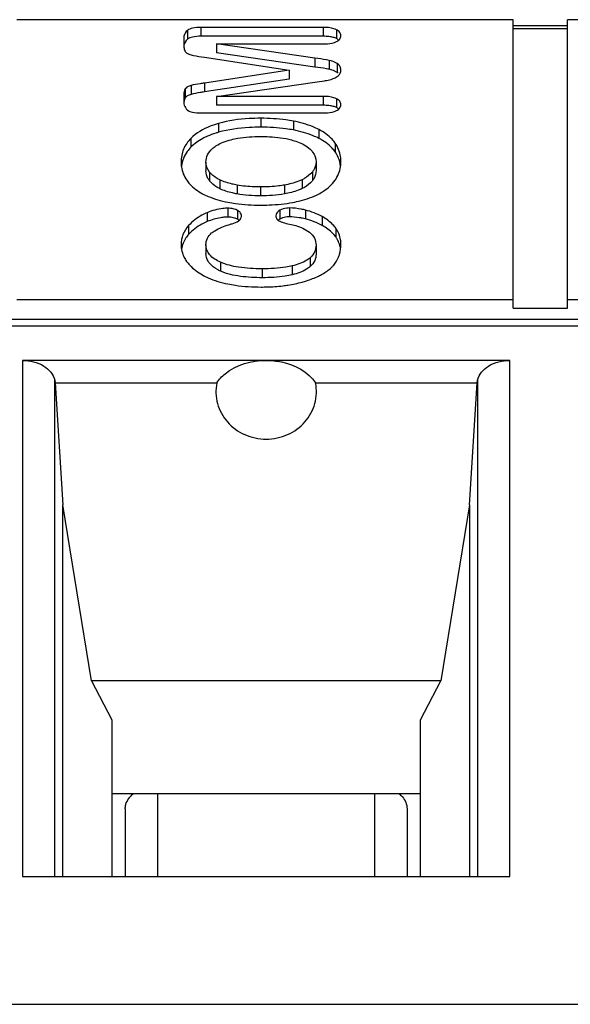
# Model space of a CAD drawing. Header units: millimetres. Extents: x 0 to 1980, y 0 to 1400.
# Tile 18 of 28: x 1181 to 1186, y 885 to 894. Entities that reach past the tile are written whole.
import ezdxf

# ---------------------------------------------------------------- set-up
doc = ezdxf.new("R2010")
doc.units = ezdxf.units.MM
doc.header["$LTSCALE"] = 108.9
doc.layers.get('0').update_dxf_attribs({"linetype": 'CONTINUOUS'})
doc.layers.add('00_COMPONENTS', color=7, linetype='CONTINUOUS')

msp = doc.modelspace()

# ---------------------------------------------------------------- linework, layer by layer
at = {"color": 7, "linetype": 'Continuous'}
msp.add_line((586.4767, 884.924), (1356.4767, 884.924), dxfattribs=at)
at = {"layer": '00_COMPONENTS', "color": 7, "linetype": 'Continuous'}
for p, q in [((1185.3167, 894.0082), (1180.7367, 894.0082)), ((1185.3167, 891.3452), (1185.3167, 894.0082)), ((1190.3967, 894.0082), (1185.8167, 894.0082)), ((1185.8167, 891.3452), (1185.8167, 894.0082)), ((1183.5626, 893.937), (1182.4345, 893.937)), ((1185.3167, 893.9547), (1185.8167, 893.9547)), ((1185.3167, 893.9263), (1185.8167, 893.9263)), ((1182.276, 893.8338), (1182.276, 893.7824)), ((1183.5626, 893.855), (1182.4345, 893.855)), ((1182.5785, 893.7847), (1183.5626, 893.7847)), ((1183.4868, 893.6536), (1182.5785, 893.7847)), ((1182.5785, 893.7847), (1182.5785, 893.7028)), ((1182.4666, 893.6614), (1183.2475, 893.5426)), ((1183.4868, 893.5717), (1182.5785, 893.7028)), ((1183.2475, 893.5426), (1182.4666, 893.4238)), ((1183.2475, 893.5426), (1183.2475, 893.4607)), ((1183.2475, 893.4607), (1182.4666, 893.3419)), ((1182.5785, 893.3005), (1183.4868, 893.4316)), ((1182.276, 893.3027), (1182.276, 893.2514)), ((1183.5626, 893.3005), (1182.5785, 893.3005)), ((1182.5785, 893.3005), (1182.5785, 893.2186)), ((1183.5626, 893.2186), (1182.5785, 893.2186)), ((1182.4345, 893.1482), (1183.5626, 893.1482)), ((1182.4812, 892.6951), (1182.4812, 892.6131)), ((1183.4965, 892.6973), (1183.4965, 892.6154)), ((1182.4812, 891.9329), (1182.4812, 891.851)), ((1183.4965, 891.9273), (1183.4965, 891.8454)), ((1180.7367, 891.4271), (1185.3167, 891.4271)), ((1185.3167, 891.3452), (1185.8167, 891.3452)), ((1185.8167, 891.4271), (1190.3967, 891.4271)), ((1210.4867, 891.2415), (1160.6667, 891.2415)), ((1185.2849, 890.8647), (1180.7885, 890.8647)), ((1181.0856, 890.6821), (1181.0906, 890.6566)), ((1181.0906, 890.6566), (1182.581, 890.6566)), ((1181.0906, 890.6566), (1181.1617, 889.5321)), ((1183.4924, 890.6566), (1184.9828, 890.6566)), ((1184.9117, 889.5321), (1184.9828, 890.6566)), ((1184.9828, 890.6566), (1184.9878, 890.6821)), ((1181.1617, 886.1035), (1181.1617, 889.5321)), ((1181.4266, 887.909), (1181.1617, 889.5321)), ((1184.9117, 889.5321), (1184.6468, 887.909)), ((1184.9117, 889.5321), (1184.9117, 886.1035)), ((1184.6468, 887.909), (1181.4266, 887.909)), ((1181.4266, 887.909), (1181.6117, 887.5484)), ((1184.4617, 887.5484), (1184.6468, 887.909)), ((1181.6117, 887.5484), (1181.6117, 886.1035)), ((1184.4617, 886.1035), (1184.4617, 887.5484)), ((1181.6117, 886.8695), (1184.4617, 886.8695)), ((1181.7367, 886.7281), (1181.7367, 886.1035)), ((1184.3367, 886.7281), (1184.3367, 886.1035)), ((1180.7885, 886.1035), (1185.2849, 886.1035))]:
    msp.add_line(p, q, dxfattribs=at)
at = {"layer": '00_COMPONENTS', "color": 9, "linetype": 'Continuous'}
for p, q in [((1182.3093, 893.909), (1182.3093, 893.8271)), ((1182.4345, 893.937), (1182.4345, 893.855)), ((1183.5626, 893.937), (1183.5626, 893.855)), ((1183.6852, 893.9158), (1183.6852, 893.8338)), ((1183.4868, 893.6536), (1183.4868, 893.5717)), ((1183.6171, 893.6324), (1183.6171, 893.5505)), ((1183.692, 893.6028), (1183.692, 893.5209)), ((1182.2906, 893.3697), (1182.2906, 893.2878)), ((1182.3431, 893.4009), (1182.3431, 893.319)), ((1182.4666, 893.4238), (1182.4666, 893.3419)), ((1183.5626, 893.3005), (1183.5626, 893.2186)), ((1183.6852, 893.2793), (1183.6852, 893.1974)), ((1182.9869, 893.0984), (1182.9869, 893.0164)), ((1183.2873, 893.0725), (1183.2873, 892.9906)), ((1182.5979, 893.0515), (1182.5979, 892.9696)), ((1183.5215, 892.9956), (1183.5215, 892.9136)), ((1182.3421, 892.9132), (1182.3421, 892.8312)), ((1183.6733, 892.8696), (1183.6733, 892.7877)), ((1182.5143, 892.603), (1182.5143, 892.5211)), ((1182.6088, 892.5306), (1182.6088, 892.4487)), ((1183.3681, 892.5322), (1183.3681, 892.4503)), ((1183.4644, 892.6058), (1183.4644, 892.5239)), ((1182.7681, 892.4825), (1182.7681, 892.4006)), ((1182.985, 892.4652), (1182.985, 892.3833)), ((1183.2048, 892.4825), (1183.2048, 892.4005)), ((1182.6835, 892.2687), (1182.6835, 892.1868)), ((1183.2514, 892.2709), (1183.2514, 892.189)), ((1182.4921, 892.2272), (1182.4921, 892.1453)), ((1182.771, 892.2486), (1182.771, 892.1667)), ((1183.1625, 892.2494), (1183.1625, 892.1675)), ((1183.3993, 892.2514), (1183.3993, 892.1695)), ((1183.5546, 892.191), (1183.5546, 892.1091)), ((1182.3213, 892.1084), (1182.3213, 892.0265)), ((1183.6782, 892.0857), (1183.6782, 892.0038)), ((1183.4426, 891.8122), (1183.4426, 891.7303)), ((1182.6166, 891.7701), (1182.6166, 891.6882)), ((1183.0005, 891.7098), (1183.0005, 891.6278)), ((1183.2777, 891.7365), (1183.2777, 891.6546)), ((1160.6667, 891.1829), (1210.4867, 891.1829)), ((1180.7885, 890.8647), (1180.7885, 886.1035)), ((1185.2849, 886.1035), (1185.2849, 890.8647)), ((1181.0856, 886.1035), (1181.0856, 890.6821)), ((1184.9878, 890.6821), (1184.9878, 886.1035)), ((1182.0367, 886.1035), (1182.0367, 886.8695)), ((1184.0367, 886.8695), (1184.0367, 886.1035))]:
    msp.add_line(p, q, dxfattribs=at)
at = {"layer": '00_COMPONENTS', "color": 7, "linetype": 'Continuous'}
for centre, radius, start, end in [((1183.5633, 893.3185), 0.5366, 87.02304, 90.06819), ((1183.5832, 893.3508), 0.202, 61.21276, 68.73798), ((1183.5901, 893.3638), 0.1873, 57.0549, 61.14807), ((1183.6266, 893.5749), 0.1124, 311.10157, 313.50547), ((1182.3745, 893.2513), 0.0999, 220.53834, 228.934), ((1183.5633, 892.682), 0.5365, 87.02297, 90.06818), ((1182.6836, 891.785), 0.4018, 90.01895, 93.91192), ((1182.6836, 891.9554), 0.2314, 86.00339, 90.03741), ((1182.6947, 892.0221), 0.1635, 62.17316, 72.5252), ((1183.2293, 892.0554), 0.1305, 114.57003, 120.78831), ((1183.2109, 891.3993), 0.7929, 76.25495, 78.31311), ((1183.2661, 892.3855), 0.2589, 246.22026, 249.35256), ((1183.4701, 891.8519), 0.2576, 30.63861, 36.12961), ((1183.4824, 891.8592), 0.2433, 18.71374, 30.63185)]:
    msp.add_arc(centre, radius, start, end, dxfattribs=at)
for points, knots in [([(1182.3093, 893.909), (1182.2939, 893.8955), (1182.2783, 893.8692), (1182.276, 893.8412), (1182.276, 893.8338)], [0, 0, 0, 0, 0.732919, 1, 1, 1, 1]), ([(1182.4345, 893.937), (1182.4084, 893.937), (1182.3654, 893.9349), (1182.3223, 893.9203), (1182.3093, 893.909)], [0, 0, 0, 0, 0.602682, 1, 1, 1, 1]), ([(1183.6852, 893.9158), (1183.6778, 893.9195), (1183.6387, 893.9345), (1183.5961, 893.937), (1183.5626, 893.937)], [0, 0, 0, 0, 0.197932, 1, 1, 1, 1]), ([(1183.726, 893.86), (1183.726, 893.871), (1183.7178, 893.8957), (1183.6968, 893.9098), (1183.6852, 893.9158)], [0, 0, 0, 0, 0.458024, 1, 1, 1, 1]), ([(1182.4345, 893.855), (1182.4084, 893.855), (1182.3654, 893.8529), (1182.3223, 893.8384), (1182.3093, 893.8271)], [0, 0, 0, 0, 0.602682, 1, 1, 1, 1]), ([(1183.5626, 893.7847), (1183.5754, 893.7847), (1183.6168, 893.786), (1183.6598, 893.7923), (1183.6854, 893.8057)], [0, 0, 0, 0, 0.30634, 1, 1, 1, 1]), ([(1183.6854, 893.8057), (1183.6969, 893.8117), (1183.7174, 893.8253), (1183.726, 893.8494), (1183.726, 893.86)], [0, 0, 0, 0, 0.548834, 1, 1, 1, 1]), ([(1182.276, 893.7824), (1182.276, 893.7766), (1182.2766, 893.7572), (1182.2796, 893.7375), (1182.2851, 893.725)], [0, 0, 0, 0, 0.298592, 1, 1, 1, 1]), ([(1182.2906, 893.7149), (1182.2958, 893.7075), (1182.306, 893.6992), (1182.3172, 893.6935), (1182.3204, 893.6921)], [0, 0, 0, 0, 0.721, 1, 1, 1, 1]), ([(1182.3431, 893.6843), (1182.3504, 893.6823), (1182.3913, 893.673), (1182.4327, 893.6666), (1182.4666, 893.6614)], [0, 0, 0, 0, 0.180273, 1, 1, 1, 1]), ([(1183.6171, 893.6324), (1183.6093, 893.634), (1183.566, 893.642), (1183.5225, 893.6484), (1183.4868, 893.6536)], [0, 0, 0, 0, 0.181047, 1, 1, 1, 1]), ([(1183.6171, 893.5505), (1183.6093, 893.5521), (1183.566, 893.5601), (1183.5225, 893.5665), (1183.4868, 893.5717)], [0, 0, 0, 0, 0.181047, 1, 1, 1, 1]), ([(1183.726, 893.5426), (1183.726, 893.5544), (1183.7204, 893.579), (1183.7021, 893.5962), (1183.692, 893.6028)], [0, 0, 0, 0, 0.493484, 1, 1, 1, 1]), ([(1183.5733, 893.4444), (1183.58, 893.4455), (1183.6054, 893.45), (1183.6305, 893.456), (1183.6485, 893.4619)], [0, 0, 0, 0, 0.26357, 1, 1, 1, 1]), ([(1183.6485, 893.4619), (1183.6537, 893.4636), (1183.6722, 893.4705), (1183.6897, 893.4807), (1183.7005, 893.4902)], [0, 0, 0, 0, 0.27251, 1, 1, 1, 1]), ([(1182.2906, 893.3697), (1182.288, 893.3659), (1182.2775, 893.3452), (1182.276, 893.3212), (1182.276, 893.3027)], [0, 0, 0, 0, 0.196949, 1, 1, 1, 1]), ([(1182.3431, 893.4009), (1182.3372, 893.3993), (1182.3177, 893.3932), (1182.2989, 893.3815), (1182.2906, 893.3697)], [0, 0, 0, 0, 0.298441, 1, 1, 1, 1]), ([(1182.4666, 893.4238), (1182.4534, 893.4217), (1182.4121, 893.4149), (1182.3707, 893.4082), (1182.3431, 893.4009)], [0, 0, 0, 0, 0.318832, 1, 1, 1, 1]), ([(1182.276, 893.2514), (1182.276, 893.2451), (1182.2776, 893.222), (1182.2876, 893.1993), (1182.2986, 893.1864)], [0, 0, 0, 0, 0.270701, 1, 1, 1, 1]), ([(1182.2906, 893.2878), (1182.2885, 893.2847), (1182.2799, 893.2689), (1182.2774, 893.2505), (1182.2765, 893.2364)], [0, 0, 0, 0, 0.206003, 1, 1, 1, 1]), ([(1182.3431, 893.319), (1182.3372, 893.3174), (1182.3177, 893.3112), (1182.2989, 893.2996), (1182.2906, 893.2878)], [0, 0, 0, 0, 0.298441, 1, 1, 1, 1]), ([(1182.4666, 893.3419), (1182.4534, 893.3398), (1182.4121, 893.333), (1182.3707, 893.3263), (1182.3431, 893.319)], [0, 0, 0, 0, 0.318832, 1, 1, 1, 1]), ([(1183.6852, 893.2793), (1183.6778, 893.2831), (1183.6387, 893.298), (1183.5961, 893.3005), (1183.5626, 893.3005)], [0, 0, 0, 0, 0.197933, 1, 1, 1, 1]), ([(1183.726, 893.2241), (1183.726, 893.2349), (1183.7176, 893.2594), (1183.6968, 893.2734), (1183.6852, 893.2793)], [0, 0, 0, 0, 0.454794, 1, 1, 1, 1]), ([(1182.3089, 893.176), (1182.3219, 893.1646), (1182.3652, 893.1501), (1182.4084, 893.1482), (1182.4345, 893.1482)], [0, 0, 0, 0, 0.398982, 1, 1, 1, 1]), ([(1183.5626, 893.1482), (1183.5756, 893.1482), (1183.6173, 893.1495), (1183.6606, 893.1558), (1183.6862, 893.1694)], [0, 0, 0, 0, 0.308889, 1, 1, 1, 1]), ([(1183.6862, 893.1694), (1183.6975, 893.1754), (1183.7176, 893.1894), (1183.726, 893.2134), (1183.726, 893.2241)], [0, 0, 0, 0, 0.544479, 1, 1, 1, 1]), ([(1182.9869, 893.0984), (1182.9509, 893.0984), (1182.8202, 893.095), (1182.6892, 893.0772), (1182.5979, 893.0515)], [0, 0, 0, 0, 0.275199, 1, 1, 1, 1]), ([(1183.2873, 893.0725), (1183.2644, 893.0769), (1183.1651, 893.0928), (1183.0642, 893.0984), (1182.9869, 893.0984)], [0, 0, 0, 0, 0.2318, 1, 1, 1, 1]), ([(1183.5215, 892.9956), (1183.5047, 893.0043), (1183.4299, 893.0389), (1183.3496, 893.0608), (1183.2873, 893.0725)], [0, 0, 0, 0, 0.230634, 1, 1, 1, 1]), ([(1182.5979, 893.0515), (1182.5714, 893.044), (1182.479, 893.0136), (1182.3914, 892.9629), (1182.3421, 892.9132)], [0, 0, 0, 0, 0.282204, 1, 1, 1, 1]), ([(1182.9869, 893.0164), (1182.9509, 893.0164), (1182.8202, 893.0131), (1182.6892, 892.9953), (1182.5979, 892.9696)], [0, 0, 0, 0, 0.275199, 1, 1, 1, 1]), ([(1183.2873, 892.9906), (1183.2644, 892.9949), (1183.1651, 893.0109), (1183.0642, 893.0164), (1182.9869, 893.0164)], [0, 0, 0, 0, 0.2318, 1, 1, 1, 1]), ([(1183.5215, 892.9136), (1183.5047, 892.9224), (1183.4299, 892.957), (1183.3496, 892.9788), (1183.2873, 892.9906)], [0, 0, 0, 0, 0.230634, 1, 1, 1, 1]), ([(1183.6733, 892.8696), (1183.6645, 892.8822), (1183.6226, 892.9336), (1183.5666, 892.9722), (1183.5215, 892.9956)], [0, 0, 0, 0, 0.232491, 1, 1, 1, 1]), ([(1182.3421, 892.9132), (1182.3138, 892.8846), (1182.2661, 892.8168), (1182.2517, 892.7351), (1182.2517, 892.6951)], [0, 0, 0, 0, 0.501432, 1, 1, 1, 1]), ([(1182.4957, 892.9333), (1182.4806, 892.9267), (1182.4251, 892.8997), (1182.3739, 892.8633), (1182.3421, 892.8312)], [0, 0, 0, 0, 0.268734, 1, 1, 1, 1]), ([(1182.5979, 892.9696), (1182.5888, 892.967), (1182.5542, 892.9567), (1182.5202, 892.9441), (1182.4957, 892.9333)], [0, 0, 0, 0, 0.261446, 1, 1, 1, 1]), ([(1182.5405, 892.8183), (1182.5507, 892.8277), (1182.6023, 892.8667), (1182.6648, 892.8887), (1182.7139, 892.9011)], [0, 0, 0, 0, 0.214289, 1, 1, 1, 1]), ([(1182.7139, 892.9011), (1182.7337, 892.9061), (1182.8229, 892.9248), (1182.9144, 892.9305), (1182.985, 892.9305)], [0, 0, 0, 0, 0.224714, 1, 1, 1, 1]), ([(1182.985, 892.9305), (1183.0121, 892.9305), (1183.1077, 892.9282), (1183.2038, 892.9169), (1183.27, 892.8988)], [0, 0, 0, 0, 0.283192, 1, 1, 1, 1]), ([(1183.27, 892.8988), (1183.2883, 892.8937), (1183.3491, 892.8748), (1183.4087, 892.8451), (1183.4411, 892.8139)], [0, 0, 0, 0, 0.296908, 1, 1, 1, 1]), ([(1183.6733, 892.7877), (1183.6645, 892.8003), (1183.6226, 892.8517), (1183.5666, 892.8903), (1183.5215, 892.9136)], [0, 0, 0, 0, 0.232491, 1, 1, 1, 1]), ([(1182.3421, 892.8312), (1182.3302, 892.8192), (1182.2872, 892.7699), (1182.2612, 892.706), (1182.2547, 892.6582)], [0, 0, 0, 0, 0.26068, 1, 1, 1, 1]), ([(1182.4812, 892.6951), (1182.4812, 892.7175), (1182.4922, 892.7649), (1182.5227, 892.802), (1182.5405, 892.8183)], [0, 0, 0, 0, 0.480847, 1, 1, 1, 1]), ([(1183.4411, 892.8139), (1183.4498, 892.8054), (1183.4794, 892.7733), (1183.4965, 892.7288), (1183.4965, 892.6973)], [0, 0, 0, 0, 0.27866, 1, 1, 1, 1]), ([(1183.726, 892.6984), (1183.726, 892.714), (1183.7222, 892.7742), (1183.699, 892.8331), (1183.6733, 892.8696)], [0, 0, 0, 0, 0.259307, 1, 1, 1, 1]), ([(1182.2517, 892.6951), (1182.2517, 892.6798), (1182.2556, 892.621), (1182.2784, 892.5636), (1182.3032, 892.5277)], [0, 0, 0, 0, 0.258757, 1, 1, 1, 1]), ([(1183.4965, 892.6973), (1183.4965, 892.6732), (1183.4878, 892.6397), (1183.4696, 892.6126), (1183.4644, 892.6058)], [0, 0, 0, 0, 0.739142, 1, 1, 1, 1]), ([(1183.4965, 892.6154), (1183.4965, 892.5915), (1183.4879, 892.5581), (1183.4697, 892.5308), (1183.4644, 892.5239)], [0, 0, 0, 0, 0.731817, 1, 1, 1, 1]), ([(1183.6723, 892.5267), (1183.6981, 892.5634), (1183.7219, 892.6222), (1183.726, 892.6827), (1183.726, 892.6984)], [0, 0, 0, 0, 0.741373, 1, 1, 1, 1]), ([(1182.3032, 892.5277), (1182.3119, 892.5153), (1182.3523, 892.4647), (1182.4062, 892.4259), (1182.4499, 892.4026)], [0, 0, 0, 0, 0.233976, 1, 1, 1, 1]), ([(1182.5143, 892.5211), (1182.5089, 892.5281), (1182.4905, 892.5555), (1182.4812, 892.589), (1182.4812, 892.6131)], [0, 0, 0, 0, 0.268126, 1, 1, 1, 1]), ([(1182.6088, 892.5306), (1182.5989, 892.5355), (1182.5639, 892.5544), (1182.5318, 892.5801), (1182.5143, 892.603)], [0, 0, 0, 0, 0.276686, 1, 1, 1, 1]), ([(1182.7681, 892.4825), (1182.7527, 892.4854), (1182.6983, 892.4966), (1182.6447, 892.5132), (1182.6088, 892.5306)], [0, 0, 0, 0, 0.282675, 1, 1, 1, 1]), ([(1183.3681, 892.5322), (1183.357, 892.5266), (1183.3046, 892.5039), (1183.2486, 892.4903), (1183.2048, 892.4825)], [0, 0, 0, 0, 0.218852, 1, 1, 1, 1]), ([(1183.4644, 892.6058), (1183.4589, 892.5986), (1183.4317, 892.5683), (1183.3964, 892.5462), (1183.3681, 892.5322)], [0, 0, 0, 0, 0.222903, 1, 1, 1, 1]), ([(1183.5203, 892.3997), (1183.5362, 892.4079), (1183.5937, 892.4409), (1183.6444, 892.487), (1183.6723, 892.5267)], [0, 0, 0, 0, 0.269594, 1, 1, 1, 1]), ([(1182.6088, 892.4487), (1182.599, 892.4535), (1182.5639, 892.4724), (1182.5319, 892.4982), (1182.5143, 892.5211)], [0, 0, 0, 0, 0.274533, 1, 1, 1, 1]), ([(1182.7681, 892.4006), (1182.7538, 892.4032), (1182.6995, 892.4144), (1182.6457, 892.4308), (1182.6088, 892.4487)], [0, 0, 0, 0, 0.261067, 1, 1, 1, 1]), ([(1182.985, 892.4652), (1182.9655, 892.4652), (1182.8929, 892.4665), (1182.8203, 892.473), (1182.7681, 892.4825)], [0, 0, 0, 0, 0.268762, 1, 1, 1, 1]), ([(1183.2048, 892.4825), (1183.1881, 892.4795), (1183.1153, 892.4686), (1183.0415, 892.4652), (1182.985, 892.4652)], [0, 0, 0, 0, 0.230828, 1, 1, 1, 1]), ([(1183.3681, 892.4503), (1183.3561, 892.4443), (1183.3036, 892.4218), (1183.2477, 892.4082), (1183.2048, 892.4005)], [0, 0, 0, 0, 0.236293, 1, 1, 1, 1]), ([(1183.4644, 892.5239), (1183.4588, 892.5166), (1183.4315, 892.4863), (1183.3963, 892.4642), (1183.3681, 892.4503)], [0, 0, 0, 0, 0.227037, 1, 1, 1, 1]), ([(1182.4499, 892.4026), (1182.4664, 892.3938), (1182.5409, 892.3584), (1182.6211, 892.3363), (1182.6835, 892.3241)], [0, 0, 0, 0, 0.22806, 1, 1, 1, 1]), ([(1183.2836, 892.3229), (1183.3059, 892.3271), (1183.3871, 892.3447), (1183.4666, 892.3721), (1183.5203, 892.3997)], [0, 0, 0, 0, 0.273918, 1, 1, 1, 1]), ([(1182.6835, 892.2687), (1182.6682, 892.2687), (1182.6027, 892.2648), (1182.5387, 892.2461), (1182.4921, 892.2272)], [0, 0, 0, 0, 0.233404, 1, 1, 1, 1]), ([(1182.6835, 892.3241), (1182.7068, 892.3196), (1182.8065, 892.3031), (1182.9078, 892.2973), (1182.985, 892.2973)], [0, 0, 0, 0, 0.23544, 1, 1, 1, 1]), ([(1182.771, 892.2486), (1182.7515, 892.2589), (1182.7216, 892.2672), (1182.6915, 892.2687), (1182.6835, 892.2687)], [0, 0, 0, 0, 0.733064, 1, 1, 1, 1]), ([(1182.985, 892.2973), (1183.0113, 892.2973), (1183.1112, 892.2993), (1183.2112, 892.3093), (1183.2836, 892.3229)], [0, 0, 0, 0, 0.2632, 1, 1, 1, 1]), ([(1183.2514, 892.2709), (1183.243, 892.2709), (1183.2124, 892.2694), (1183.1816, 892.2608), (1183.1625, 892.2494)], [0, 0, 0, 0, 0.275319, 1, 1, 1, 1]), ([(1183.3993, 892.2514), (1183.3864, 892.2545), (1183.3378, 892.2652), (1183.288, 892.2709), (1183.2514, 892.2709)], [0, 0, 0, 0, 0.266162, 1, 1, 1, 1]), ([(1182.4921, 892.2272), (1182.4754, 892.2204), (1182.4122, 892.191), (1182.3558, 892.1469), (1182.3213, 892.1084)], [0, 0, 0, 0, 0.258991, 1, 1, 1, 1]), ([(1182.6562, 892.1858), (1182.643, 892.1849), (1182.5868, 892.1784), (1182.5322, 892.1615), (1182.4921, 892.1453)], [0, 0, 0, 0, 0.234555, 1, 1, 1, 1]), ([(1182.8089, 892.2001), (1182.8089, 892.2047), (1182.8053, 892.2262), (1182.7857, 892.2408), (1182.771, 892.2486)], [0, 0, 0, 0, 0.218362, 1, 1, 1, 1]), ([(1182.7827, 892.1521), (1182.7944, 892.1592), (1182.8074, 892.1762), (1182.8089, 892.1951), (1182.8089, 892.2001)], [0, 0, 0, 0, 0.732559, 1, 1, 1, 1]), ([(1183.1625, 892.2494), (1183.1569, 892.2461), (1183.1394, 892.2346), (1183.126, 892.2138), (1183.126, 892.1989)], [0, 0, 0, 0, 0.302696, 1, 1, 1, 1]), ([(1183.126, 892.1989), (1183.126, 892.1884), (1183.1323, 892.1658), (1183.1516, 892.1531), (1183.1617, 892.1486)], [0, 0, 0, 0, 0.485733, 1, 1, 1, 1]), ([(1183.2514, 892.189), (1183.2444, 892.189), (1183.2183, 892.1879), (1183.1923, 892.182), (1183.175, 892.1741)], [0, 0, 0, 0, 0.271404, 1, 1, 1, 1]), ([(1183.3715, 892.1757), (1183.3611, 892.1779), (1183.3215, 892.1852), (1183.2811, 892.189), (1183.2514, 892.189)], [0, 0, 0, 0, 0.263362, 1, 1, 1, 1]), ([(1183.6782, 892.0857), (1183.6704, 892.0963), (1183.6356, 892.1383), (1183.5908, 892.1712), (1183.5546, 892.191)], [0, 0, 0, 0, 0.242371, 1, 1, 1, 1]), ([(1182.3213, 892.1084), (1182.2995, 892.0841), (1182.2634, 892.0287), (1182.2517, 891.9635), (1182.2517, 891.9318)], [0, 0, 0, 0, 0.507324, 1, 1, 1, 1]), ([(1182.4921, 892.1453), (1182.4754, 892.1385), (1182.4122, 892.1091), (1182.3558, 892.065), (1182.3213, 892.0265)], [0, 0, 0, 0, 0.258991, 1, 1, 1, 1]), ([(1182.5337, 892.0405), (1182.5431, 892.0483), (1182.5916, 892.082), (1182.6477, 892.103), (1182.6925, 892.1167)], [0, 0, 0, 0, 0.206169, 1, 1, 1, 1]), ([(1182.6925, 892.1167), (1182.7024, 892.1198), (1182.733, 892.1298), (1182.7639, 892.1407), (1182.7827, 892.1521)], [0, 0, 0, 0, 0.320625, 1, 1, 1, 1]), ([(1183.1748, 892.1432), (1183.1805, 892.1411), (1183.206, 892.1323), (1183.2324, 892.126), (1183.253, 892.1219)], [0, 0, 0, 0, 0.222926, 1, 1, 1, 1]), ([(1183.253, 892.1219), (1183.272, 892.1181), (1183.3358, 892.1028), (1183.399, 892.077), (1183.4352, 892.0478)], [0, 0, 0, 0, 0.294422, 1, 1, 1, 1]), ([(1183.6782, 892.0038), (1183.6704, 892.0144), (1183.6356, 892.0564), (1183.5908, 892.0893), (1183.5546, 892.1091)], [0, 0, 0, 0, 0.242371, 1, 1, 1, 1]), ([(1183.726, 891.9362), (1183.726, 891.95), (1183.7225, 892.0028), (1183.7012, 892.0542), (1183.6782, 892.0857)], [0, 0, 0, 0, 0.261483, 1, 1, 1, 1]), ([(1182.3213, 892.0265), (1182.3125, 892.0166), (1182.2809, 891.9769), (1182.2607, 891.928), (1182.2549, 891.8911)], [0, 0, 0, 0, 0.262319, 1, 1, 1, 1]), ([(1182.4812, 891.9329), (1182.4812, 891.953), (1182.49, 891.9948), (1182.5176, 892.0272), (1182.5337, 892.0405)], [0, 0, 0, 0, 0.490153, 1, 1, 1, 1]), ([(1183.4352, 892.0478), (1183.4538, 892.0328), (1183.486, 891.9971), (1183.4965, 891.9498), (1183.4965, 891.9273)], [0, 0, 0, 0, 0.514663, 1, 1, 1, 1]), ([(1182.2517, 891.9318), (1182.2517, 891.8916), (1182.266, 891.8364), (1182.2945, 891.7901), (1182.3027, 891.7785)], [0, 0, 0, 0, 0.738429, 1, 1, 1, 1]), ([(1182.6166, 891.7701), (1182.5789, 891.7869), (1182.5115, 891.8251), (1182.4812, 891.9002), (1182.4812, 891.9329)], [0, 0, 0, 0, 0.557835, 1, 1, 1, 1]), ([(1183.4965, 891.9273), (1183.4965, 891.9062), (1183.4875, 891.862), (1183.4592, 891.8271), (1183.4426, 891.8122)], [0, 0, 0, 0, 0.485931, 1, 1, 1, 1]), ([(1183.7047, 891.8185), (1183.7081, 891.8274), (1183.7208, 891.8654), (1183.726, 891.9057), (1183.726, 891.9362)], [0, 0, 0, 0, 0.238071, 1, 1, 1, 1]), ([(1182.516, 891.7583), (1182.5102, 891.7652), (1182.4904, 891.7923), (1182.4812, 891.8266), (1182.4812, 891.851)], [0, 0, 0, 0, 0.270937, 1, 1, 1, 1]), ([(1183.4426, 891.8122), (1183.433, 891.8036), (1183.3838, 891.7674), (1183.3244, 891.7478), (1183.2777, 891.7365)], [0, 0, 0, 0, 0.210902, 1, 1, 1, 1]), ([(1183.4965, 891.8454), (1183.4965, 891.825), (1183.4879, 891.7809), (1183.4598, 891.7456), (1183.4426, 891.7303)], [0, 0, 0, 0, 0.469268, 1, 1, 1, 1]), ([(1183.6385, 891.722), (1183.6459, 891.7291), (1183.6729, 891.7574), (1183.6943, 891.7915), (1183.7047, 891.8185)], [0, 0, 0, 0, 0.26137, 1, 1, 1, 1]), ([(1182.3027, 891.7785), (1182.3113, 891.7662), (1182.3523, 891.7157), (1182.4065, 891.6771), (1182.4501, 891.6529)], [0, 0, 0, 0, 0.230405, 1, 1, 1, 1]), ([(1182.6166, 891.6882), (1182.6063, 891.6928), (1182.5696, 891.7108), (1182.5352, 891.7355), (1182.516, 891.7583)], [0, 0, 0, 0, 0.273417, 1, 1, 1, 1]), ([(1183.0005, 891.7098), (1182.927, 891.7098), (1182.7967, 891.7162), (1182.6683, 891.747), (1182.6166, 891.7701)], [0, 0, 0, 0, 0.564856, 1, 1, 1, 1]), ([(1183.2777, 891.7365), (1183.2582, 891.7318), (1183.1669, 891.7141), (1183.0735, 891.7098), (1183.0005, 891.7098)], [0, 0, 0, 0, 0.215362, 1, 1, 1, 1]), ([(1183.4426, 891.7303), (1183.4325, 891.7212), (1183.383, 891.6852), (1183.3236, 891.6657), (1183.2777, 891.6546)], [0, 0, 0, 0, 0.223326, 1, 1, 1, 1]), ([(1183.5189, 891.6428), (1183.5309, 891.6486), (1183.5734, 891.6706), (1183.6135, 891.698), (1183.6385, 891.722)], [0, 0, 0, 0, 0.277328, 1, 1, 1, 1]), ([(1182.4501, 891.6529), (1182.4666, 891.6437), (1182.5405, 891.607), (1182.6204, 891.5834), (1182.6826, 891.5704)], [0, 0, 0, 0, 0.229096, 1, 1, 1, 1]), ([(1183.0005, 891.6278), (1182.9334, 891.6278), (1182.8034, 891.6339), (1182.6741, 891.6625), (1182.6166, 891.6882)], [0, 0, 0, 0, 0.515681, 1, 1, 1, 1]), ([(1183.2777, 891.6546), (1183.2556, 891.6493), (1183.1641, 891.6321), (1183.0707, 891.6278), (1183.0005, 891.6278)], [0, 0, 0, 0, 0.244601, 1, 1, 1, 1]), ([(1183.3693, 891.5874), (1183.3828, 891.5911), (1183.4338, 891.6063), (1183.4837, 891.6257), (1183.5189, 891.6428)], [0, 0, 0, 0, 0.263948, 1, 1, 1, 1]), ([(1182.6826, 891.5704), (1182.706, 891.5655), (1182.8077, 891.5476), (1182.9114, 891.5419), (1182.9908, 891.5419)], [0, 0, 0, 0, 0.231271, 1, 1, 1, 1]), ([(1182.9908, 891.5419), (1183.0083, 891.5419), (1183.0752, 891.5426), (1183.1421, 891.5469), (1183.1912, 891.553)], [0, 0, 0, 0, 0.261566, 1, 1, 1, 1]), ([(1183.1912, 891.553), (1183.2067, 891.5549), (1183.2667, 891.5632), (1183.3261, 891.5754), (1183.3693, 891.5874)], [0, 0, 0, 0, 0.259623, 1, 1, 1, 1]), ([(1180.7885, 890.8647), (1180.8563, 890.8647), (1180.9821, 890.8391), (1181.0749, 890.7359), (1181.0856, 890.6821)], [0, 0, 0, 0, 0.552891, 1, 1, 1, 1]), ([(1182.581, 890.6566), (1182.6016, 890.6888), (1182.72, 890.8161), (1182.9039, 890.8647), (1183.0367, 890.8647)], [0, 0, 0, 0, 0.223525, 1, 1, 1, 1]), ([(1183.0367, 890.8647), (1183.0841, 890.8647), (1183.2525, 890.8488), (1183.4262, 890.7603), (1183.4924, 890.6566)], [0, 0, 0, 0, 0.277962, 1, 1, 1, 1]), ([(1184.9878, 890.6821), (1184.9985, 890.7359), (1185.0913, 890.8391), (1185.2171, 890.8647), (1185.2849, 890.8647)], [0, 0, 0, 0, 0.447109, 1, 1, 1, 1]), ([(1182.581, 890.6566), (1182.5684, 890.5945), (1182.5727, 890.4614), (1182.6693, 890.286), (1182.8344, 890.1668), (1182.9694, 890.1389), (1183.0367, 890.1389)], [0, 0, 0, 0, 0.242859, 0.489075, 0.741936, 1, 1, 1, 1]), ([(1183.0367, 890.1389), (1183.104, 890.1389), (1183.239, 890.1668), (1183.4039, 890.2859), (1183.5007, 890.4613), (1183.505, 890.5945), (1183.4924, 890.6566)], [0, 0, 0, 0, 0.257931, 0.510727, 0.756966, 1, 1, 1, 1]), ([(1181.7367, 886.7281), (1181.7367, 886.741), (1181.7437, 886.7959), (1181.7803, 886.8436), (1181.8131, 886.8695)], [0, 0, 0, 0, 0.23644, 1, 1, 1, 1]), ([(1184.2603, 886.8695), (1184.2721, 886.8602), (1184.312, 886.8232), (1184.3367, 886.7677), (1184.3367, 886.7281)], [0, 0, 0, 0, 0.274659, 1, 1, 1, 1])]:
    msp.add_open_spline(points, degree=3, knots=knots, dxfattribs=at)
for points in [[(1182.3093, 893.8271), (1182.2925, 893.8124), (1182.2803, 893.7903), (1182.2771, 893.7682)], [(1183.6378, 893.849), (1183.6224, 893.8519), (1183.6068, 893.8535), (1183.5911, 893.8543)], [(1183.672, 893.8397), (1183.661, 893.8439), (1183.6494, 893.8468), (1183.6378, 893.849)], [(1183.6852, 893.8338), (1183.6809, 893.836), (1183.6765, 893.8379), (1183.672, 893.8397)], [(1183.6975, 893.8266), (1183.6936, 893.8293), (1183.6894, 893.8317), (1183.6852, 893.8338)], [(1183.7063, 893.8198), (1183.7035, 893.8223), (1183.7006, 893.8245), (1183.6975, 893.8266)], [(1182.2851, 893.725), (1182.2866, 893.7215), (1182.2884, 893.7181), (1182.2906, 893.7149)], [(1182.3204, 893.6921), (1182.3277, 893.6888), (1182.3354, 893.6863), (1182.3431, 893.6843)], [(1183.692, 893.6028), (1183.6695, 893.6174), (1183.6434, 893.627), (1183.6171, 893.6324)], [(1183.6565, 893.539), (1183.6437, 893.544), (1183.6305, 893.5477), (1183.6171, 893.5505)], [(1183.704, 893.4934), (1183.717, 893.5057), (1183.726, 893.5246), (1183.726, 893.5426)], [(1183.4868, 893.4316), (1183.5156, 893.4359), (1183.5446, 893.4397), (1183.5733, 893.4444)], [(1183.7016, 893.5138), (1183.6985, 893.5164), (1183.6953, 893.5188), (1183.692, 893.5209)], [(1183.6378, 893.2125), (1183.6224, 893.2154), (1183.6068, 893.217), (1183.5911, 893.2179)], [(1183.672, 893.2032), (1183.661, 893.2074), (1183.6494, 893.2104), (1183.6378, 893.2125)], [(1183.6852, 893.1974), (1183.6809, 893.1996), (1183.6765, 893.2015), (1183.672, 893.2032)], [(1183.6975, 893.1901), (1183.6936, 893.1928), (1183.6894, 893.1952), (1183.6852, 893.1974)], [(1183.7063, 893.1833), (1183.7036, 893.1858), (1183.7006, 893.188), (1183.6975, 893.1901)], [(1183.7013, 892.7383), (1183.6936, 892.7556), (1183.6842, 892.7722), (1183.6733, 892.7877)], [(1183.7235, 892.6577), (1183.72, 892.6853), (1183.7126, 892.7128), (1183.7013, 892.7383)], [(1182.5143, 892.603), (1182.4944, 892.6289), (1182.4812, 892.6625), (1182.4812, 892.6951)], [(1182.985, 892.3833), (1182.9125, 892.3833), (1182.8394, 892.3876), (1182.7681, 892.4006)], [(1183.2048, 892.4005), (1183.1324, 892.3876), (1183.0585, 892.3833), (1182.985, 892.3833)], [(1182.7438, 892.178), (1182.7296, 892.1825), (1182.7147, 892.1851), (1182.6998, 892.1862)], [(1182.7829, 892.1595), (1182.7791, 892.1621), (1182.7751, 892.1645), (1182.771, 892.1667)], [(1183.1625, 892.1675), (1183.1572, 892.1644), (1183.1521, 892.1609), (1183.1474, 892.1569)], [(1183.5546, 892.191), (1183.5058, 892.2176), (1183.4532, 892.2382), (1183.3993, 892.2514)], [(1183.5546, 892.1091), (1183.5058, 892.1357), (1183.4532, 892.1563), (1183.3993, 892.1695)], [(1183.7235, 891.8917), (1183.7214, 891.9071), (1183.7178, 891.9225), (1183.7129, 891.9372)]]:
    msp.add_open_spline(points, degree=3, dxfattribs=at)

doc.saveas('drawing.dxf')
